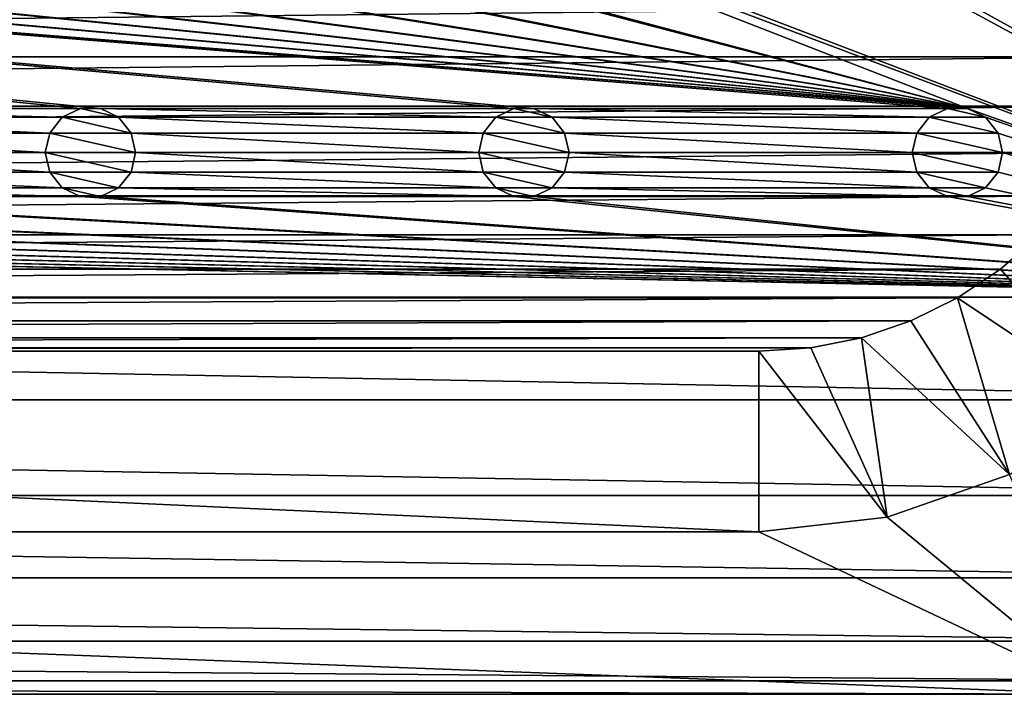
# Model space of a CAD drawing. Header units: metres. Extents: x -150 to 307, y -550 to 84.
# Tile 10 of 256: x 68 to 123, y -550 to -513. Entities that reach past the tile are written whole.
import ezdxf

# ---------------------------------------------------------------- set-up
doc = ezdxf.new("R2010")
doc.units = ezdxf.units.M
doc.layers.add('solid_26006363', color=7, linetype='CONTINUOUS')

msp = doc.modelspace()

# ---------------------------------------------------------------- linework, layer by layer
at = {"layer": 'solid_26006363'}
for points in [[(122.5, -280, 1201.174683), (150, -272, 1201.174683), (150, -528, 1201.174683)], [(122.252586, -281.083038, 1201.174683), (122.5, -280, 1201.174683), (150, -528, 1201.174683)], [(121.557716, -281.954315, 1201.174683), (122.252586, -281.083038, 1201.174683), (150, -528, 1201.174683)], [(120.554741, -282.437469, 1201.174683), (121.557716, -281.954315, 1201.174683), (150, -528, 1201.174683)], [(122.5, -304, 1201.174683), (120.554741, -282.437469, 1201.174683), (150, -528, 1201.174683)], [(122.252586, -305.083038, 1201.174683), (122.5, -304, 1201.174683), (150, -528, 1201.174683)], [(121.557716, -305.954315, 1201.174683), (122.252586, -305.083038, 1201.174683), (150, -528, 1201.174683)], [(120.554741, -306.437469, 1201.174683), (121.557716, -305.954315, 1201.174683), (150, -528, 1201.174683)], [(122.5, -328, 1201.174683), (120.554741, -306.437469, 1201.174683), (150, -528, 1201.174683)], [(122.252586, -329.083038, 1201.174683), (122.5, -328, 1201.174683), (150, -528, 1201.174683)], [(121.557716, -329.954315, 1201.174683), (122.252586, -329.083038, 1201.174683), (150, -528, 1201.174683)], [(120.554741, -330.437469, 1201.174683), (121.557716, -329.954315, 1201.174683), (150, -528, 1201.174683)], [(119.445259, -330.437469, 1201.174683), (120.554741, -330.437469, 1201.174683), (150, -528, 1201.174683)], [(122.5, -352, 1201.174683), (119.445259, -330.437469, 1201.174683), (150, -528, 1201.174683)], [(122.252586, -353.083038, 1201.174683), (122.5, -352, 1201.174683), (150, -528, 1201.174683)], [(121.557716, -353.954315, 1201.174683), (122.252586, -353.083038, 1201.174683), (150, -528, 1201.174683)], [(120.554741, -354.437469, 1201.174683), (121.557716, -353.954315, 1201.174683), (150, -528, 1201.174683)], [(119.445259, -354.437469, 1201.174683), (120.554741, -354.437469, 1201.174683), (150, -528, 1201.174683)], [(122.5, -376, 1201.174683), (119.445259, -354.437469, 1201.174683), (150, -528, 1201.174683)], [(122.252586, -377.083038, 1201.174683), (122.5, -376, 1201.174683), (150, -528, 1201.174683)], [(121.557716, -377.954315, 1201.174683), (122.252586, -377.083038, 1201.174683), (150, -528, 1201.174683)], [(120.554741, -378.437469, 1201.174683), (121.557716, -377.954315, 1201.174683), (150, -528, 1201.174683)], [(119.445259, -378.437469, 1201.174683), (120.554741, -378.437469, 1201.174683), (150, -528, 1201.174683)], [(122.5, -400, 1201.174683), (119.445259, -378.437469, 1201.174683), (150, -528, 1201.174683)], [(122.252586, -401.083038, 1201.174683), (122.5, -400, 1201.174683), (150, -528, 1201.174683)], [(121.557716, -401.954315, 1201.174683), (122.252586, -401.083038, 1201.174683), (150, -528, 1201.174683)], [(120.554741, -402.437469, 1201.174683), (121.557716, -401.954315, 1201.174683), (150, -528, 1201.174683)], [(119.445259, -402.437469, 1201.174683), (150, -528, 1201.174683), (122.252586, -422.916962, 1201.174683)], [(119.445259, -402.437469, 1201.174683), (120.554741, -402.437469, 1201.174683), (150, -528, 1201.174683)], [(122.252586, -422.916962, 1201.174683), (150, -528, 1201.174683), (122.5, -424, 1201.174683)], [(122.252586, -425.083038, 1201.174683), (122.5, -424, 1201.174683), (150, -528, 1201.174683)], [(121.557716, -425.954315, 1201.174683), (122.252586, -425.083038, 1201.174683), (150, -528, 1201.174683)], [(120.554741, -426.437469, 1201.174683), (121.557716, -425.954315, 1201.174683), (150, -528, 1201.174683)], [(119.445259, -426.437469, 1201.174683), (150, -528, 1201.174683), (122.252586, -446.916962, 1201.174683)], [(119.445259, -426.437469, 1201.174683), (120.554741, -426.437469, 1201.174683), (150, -528, 1201.174683)], [(122.252586, -446.916962, 1201.174683), (150, -528, 1201.174683), (122.5, -448, 1201.174683)], [(122.252586, -449.083038, 1201.174683), (122.5, -448, 1201.174683), (150, -528, 1201.174683)], [(121.557716, -449.954315, 1201.174683), (122.252586, -449.083038, 1201.174683), (150, -528, 1201.174683)], [(120.554741, -450.437469, 1201.174683), (121.557716, -449.954315, 1201.174683), (150, -528, 1201.174683)], [(119.445259, -450.437469, 1201.174683), (150, -528, 1201.174683), (122.252586, -470.916962, 1201.174683)], [(119.445259, -450.437469, 1201.174683), (120.554741, -450.437469, 1201.174683), (150, -528, 1201.174683)], [(122.252586, -470.916962, 1201.174683), (150, -528, 1201.174683), (122.5, -472, 1201.174683)], [(122.252586, -473.083038, 1201.174683), (122.5, -472, 1201.174683), (150, -528, 1201.174683)], [(121.557716, -473.954315, 1201.174683), (122.252586, -473.083038, 1201.174683), (150, -528, 1201.174683)], [(120.554741, -474.437469, 1201.174683), (121.557716, -473.954315, 1201.174683), (150, -528, 1201.174683)], [(119.445259, -474.437469, 1201.174683), (150, -528, 1201.174683), (121.557716, -494.045685, 1201.174683)], [(119.445259, -474.437469, 1201.174683), (120.554741, -474.437469, 1201.174683), (150, -528, 1201.174683)], [(122.252586, -494.916962, 1201.174683), (121.557716, -494.045685, 1201.174683), (150, -528, 1201.174683)], [(122.252586, -494.916962, 1201.174683), (150, -528, 1201.174683), (122.5, -496, 1201.174683)], [(122.252586, -497.083038, 1201.174683), (122.5, -496, 1201.174683), (150, -528, 1201.174683)], [(121.557716, -497.954315, 1201.174683), (122.252586, -497.083038, 1201.174683), (150, -528, 1201.174683)], [(120.554741, -498.437469, 1201.174683), (121.557716, -497.954315, 1201.174683), (150, -528, 1201.174683)], [(-120.554741, -498.437469, 1201.174683), (71.445259, -517.562561, 1201.174683), (48.554741, -517.562561, 1201.174683)], [(-120.554741, -498.437469, 1201.174683), (72.554741, -517.562561, 1201.174683), (71.445259, -517.562561, 1201.174683)], [(-120.554741, -498.437469, 1201.174683), (95.445259, -517.562561, 1201.174683), (72.554741, -517.562561, 1201.174683)], [(-120.554741, -498.437469, 1201.174683), (96.554741, -517.562561, 1201.174683), (95.445259, -517.562561, 1201.174683)], [(-120.554741, -498.437469, 1201.174683), (119.445259, -517.562561, 1201.174683), (96.554741, -517.562561, 1201.174683)], [(-120.554741, -498.437469, 1201.174683), (120.554741, -517.562561, 1201.174683), (119.445259, -517.562561, 1201.174683)], [(-120.554741, -498.437469, 1201.174683), (-119.445259, -498.437469, 1201.174683), (120.554741, -517.562561, 1201.174683)], [(-119.445259, -498.437469, 1201.174683), (-96.554741, -498.437469, 1201.174683), (120.554741, -517.562561, 1201.174683)], [(-96.554741, -498.437469, 1201.174683), (-95.445259, -498.437469, 1201.174683), (120.554741, -517.562561, 1201.174683)], [(-95.445259, -498.437469, 1201.174683), (-72.554741, -498.437469, 1201.174683), (120.554741, -517.562561, 1201.174683)], [(-72.554741, -498.437469, 1201.174683), (-71.445259, -498.437469, 1201.174683), (120.554741, -517.562561, 1201.174683)], [(-71.445259, -498.437469, 1201.174683), (-48.554741, -498.437469, 1201.174683), (120.554741, -517.562561, 1201.174683)], [(-48.554741, -498.437469, 1201.174683), (-47.445259, -498.437469, 1201.174683), (120.554741, -517.562561, 1201.174683)], [(-47.445259, -498.437469, 1201.174683), (-24.554741, -498.437469, 1201.174683), (120.554741, -517.562561, 1201.174683)], [(-24.554741, -498.437469, 1201.174683), (-23.445259, -498.437469, 1201.174683), (120.554741, -517.562561, 1201.174683)], [(-23.445259, -498.437469, 1201.174683), (-0.554741, -498.437469, 1201.174683), (120.554741, -517.562561, 1201.174683)], [(-0.554741, -498.437469, 1201.174683), (0.554741, -498.437469, 1201.174683), (120.554741, -517.562561, 1201.174683)], [(23.445259, -498.437469, 1201.174683), (120.554741, -517.562561, 1201.174683), (0.554741, -498.437469, 1201.174683)], [(23.445259, -498.437469, 1201.174683), (24.554741, -498.437469, 1201.174683), (120.554741, -517.562561, 1201.174683)], [(47.445259, -498.437469, 1201.174683), (120.554741, -517.562561, 1201.174683), (24.554741, -498.437469, 1201.174683)], [(47.445259, -498.437469, 1201.174683), (48.554741, -498.437469, 1201.174683), (120.554741, -517.562561, 1201.174683)], [(71.445259, -498.437469, 1201.174683), (120.554741, -517.562561, 1201.174683), (48.554741, -498.437469, 1201.174683)], [(71.445259, -498.437469, 1201.174683), (150, -528, 1201.174683), (120.554741, -517.562561, 1201.174683)], [(71.445259, -498.437469, 1201.174683), (72.554741, -498.437469, 1201.174683), (150, -528, 1201.174683)], [(95.445259, -498.437469, 1201.174683), (150, -528, 1201.174683), (72.554741, -498.437469, 1201.174683)], [(95.445259, -498.437469, 1201.174683), (96.554741, -498.437469, 1201.174683), (150, -528, 1201.174683)], [(119.445259, -498.437469, 1201.174683), (150, -528, 1201.174683), (96.554741, -498.437469, 1201.174683)], [(119.445259, -498.437469, 1201.174683), (120.554741, -498.437469, 1201.174683), (150, -528, 1201.174683)], [(-130.808945, -511.885529, 1206.174683), (-130.250977, -514.690186, 1206.174683), (130.808945, -511.885529, 1206.174683)], [(-130.250977, -514.690186, 1206.174683), (130.250977, -514.690186, 1206.174683), (130.808945, -511.885529, 1206.174683)], [(-130.250977, -514.690186, 1206.174683), (-129.323181, -517.422363, 1206.174683), (130.250977, -514.690186, 1206.174683)], [(-129.323181, -517.422363, 1206.174683), (129.323181, -517.422363, 1206.174683), (130.250977, -514.690186, 1206.174683)], [(-129.323181, -517.422363, 1206.174683), (-128.053207, -519.996826, 1206.174683), (129.323181, -517.422363, 1206.174683)], [(-128.053207, -519.996826, 1206.174683), (128.053207, -519.996826, 1206.174683), (129.323181, -517.422363, 1206.174683)], [(70.442284, -518.045654, 1201.174683), (49.55772, -518.045654, 1201.174683), (48.554741, -517.562561, 1201.174683)], [(71.445259, -517.562561, 1201.174683), (70.442284, -518.045654, 1201.174683), (48.554741, -517.562561, 1201.174683)], [(70.440102, -518.047546, 1198.674683), (70.442284, -518.045654, 1201.174683), (71.445259, -517.562561, 1201.174683)], [(70.440102, -518.047546, 1198.674683), (71.445259, -517.562561, 1201.174683), (71.443115, -517.564148, 1198.674683)], [(70.440102, -518.047546, 1198.674683), (71.443115, -517.564148, 1198.674683), (73.559898, -518.047546, 1198.674683)], [(71.443115, -517.564148, 1198.674683), (71.445259, -517.562561, 1201.174683), (72.554741, -517.562561, 1201.174683)], [(71.443115, -517.564148, 1198.674683), (72.554741, -517.562561, 1201.174683), (72.556885, -517.564148, 1198.674683)], [(71.443115, -517.564148, 1198.674683), (72.556885, -517.564148, 1198.674683), (73.559898, -518.047546, 1198.674683)], [(94.442284, -518.045654, 1201.174683), (73.557716, -518.045654, 1201.174683), (72.554741, -517.562561, 1201.174683)], [(72.556885, -517.564148, 1198.674683), (72.554741, -517.562561, 1201.174683), (73.557716, -518.045654, 1201.174683)], [(95.445259, -517.562561, 1201.174683), (94.442284, -518.045654, 1201.174683), (72.554741, -517.562561, 1201.174683)], [(72.556885, -517.564148, 1198.674683), (73.557716, -518.045654, 1201.174683), (73.559898, -518.047546, 1198.674683)], [(94.440102, -518.047546, 1198.674683), (94.442284, -518.045654, 1201.174683), (95.445259, -517.562561, 1201.174683)], [(94.440102, -518.047546, 1198.674683), (95.445259, -517.562561, 1201.174683), (95.443115, -517.564148, 1198.674683)], [(94.440102, -518.047546, 1198.674683), (95.443115, -517.564148, 1198.674683), (97.559898, -518.047546, 1198.674683)], [(95.443115, -517.564148, 1198.674683), (95.445259, -517.562561, 1201.174683), (96.554741, -517.562561, 1201.174683)], [(95.443115, -517.564148, 1198.674683), (96.554741, -517.562561, 1201.174683), (96.556885, -517.564148, 1198.674683)], [(95.443115, -517.564148, 1198.674683), (96.556885, -517.564148, 1198.674683), (97.559898, -518.047546, 1198.674683)], [(118.442284, -518.045654, 1201.174683), (97.557716, -518.045654, 1201.174683), (96.554741, -517.562561, 1201.174683)], [(96.556885, -517.564148, 1198.674683), (96.554741, -517.562561, 1201.174683), (97.557716, -518.045654, 1201.174683)], [(119.445259, -517.562561, 1201.174683), (118.442284, -518.045654, 1201.174683), (96.554741, -517.562561, 1201.174683)], [(96.556885, -517.564148, 1198.674683), (97.557716, -518.045654, 1201.174683), (97.559898, -518.047546, 1198.674683)], [(118.440102, -518.047546, 1198.674683), (118.442284, -518.045654, 1201.174683), (119.445259, -517.562561, 1201.174683)], [(118.440102, -518.047546, 1198.674683), (119.445259, -517.562561, 1201.174683), (119.443115, -517.564148, 1198.674683)], [(118.440102, -518.047546, 1198.674683), (119.443115, -517.564148, 1198.674683), (121.559898, -518.047546, 1198.674683)], [(119.443115, -517.564148, 1198.674683), (119.445259, -517.562561, 1201.174683), (120.554741, -517.562561, 1201.174683)], [(119.443115, -517.564148, 1198.674683), (120.554741, -517.562561, 1201.174683), (120.556885, -517.564148, 1198.674683)], [(119.443115, -517.564148, 1198.674683), (120.556885, -517.564148, 1198.674683), (121.559898, -518.047546, 1198.674683)], [(121.557716, -518.045654, 1201.174683), (120.554741, -517.562561, 1201.174683), (150, -528, 1201.174683)], [(120.556885, -517.564148, 1198.674683), (120.554741, -517.562561, 1201.174683), (121.557716, -518.045654, 1201.174683)], [(120.556885, -517.564148, 1198.674683), (121.557716, -518.045654, 1201.174683), (121.559898, -518.047546, 1198.674683)], [(69.747414, -518.916931, 1201.174683), (50.252583, -518.916931, 1201.174683), (49.55772, -518.045654, 1201.174683)], [(70.442284, -518.045654, 1201.174683), (69.747414, -518.916931, 1201.174683), (49.55772, -518.045654, 1201.174683)], [(69.74691, -518.917419, 1198.674683), (69.747414, -518.916931, 1201.174683), (70.442284, -518.045654, 1201.174683)], [(69.74691, -518.917419, 1198.674683), (70.442284, -518.045654, 1201.174683), (70.440102, -518.047546, 1198.674683)], [(69.74691, -518.917419, 1198.674683), (70.440102, -518.047546, 1198.674683), (74.25309, -518.917419, 1198.674683)], [(70.440102, -518.047546, 1198.674683), (73.559898, -518.047546, 1198.674683), (74.25309, -518.917419, 1198.674683)], [(93.747414, -518.916931, 1201.174683), (74.252586, -518.916931, 1201.174683), (73.557716, -518.045654, 1201.174683)], [(73.559898, -518.047546, 1198.674683), (73.557716, -518.045654, 1201.174683), (74.252586, -518.916931, 1201.174683)], [(94.442284, -518.045654, 1201.174683), (93.747414, -518.916931, 1201.174683), (73.557716, -518.045654, 1201.174683)], [(73.559898, -518.047546, 1198.674683), (74.252586, -518.916931, 1201.174683), (74.25309, -518.917419, 1198.674683)], [(93.74691, -518.917419, 1198.674683), (93.747414, -518.916931, 1201.174683), (94.442284, -518.045654, 1201.174683)], [(93.74691, -518.917419, 1198.674683), (94.442284, -518.045654, 1201.174683), (94.440102, -518.047546, 1198.674683)], [(93.74691, -518.917419, 1198.674683), (94.440102, -518.047546, 1198.674683), (98.25309, -518.917419, 1198.674683)], [(94.440102, -518.047546, 1198.674683), (97.559898, -518.047546, 1198.674683), (98.25309, -518.917419, 1198.674683)], [(117.747414, -518.916931, 1201.174683), (98.252586, -518.916931, 1201.174683), (97.557716, -518.045654, 1201.174683)], [(97.559898, -518.047546, 1198.674683), (97.557716, -518.045654, 1201.174683), (98.252586, -518.916931, 1201.174683)], [(118.442284, -518.045654, 1201.174683), (117.747414, -518.916931, 1201.174683), (97.557716, -518.045654, 1201.174683)], [(97.559898, -518.047546, 1198.674683), (98.252586, -518.916931, 1201.174683), (98.25309, -518.917419, 1198.674683)], [(117.74691, -518.917419, 1198.674683), (117.747414, -518.916931, 1201.174683), (118.442284, -518.045654, 1201.174683)], [(117.74691, -518.917419, 1198.674683), (118.442284, -518.045654, 1201.174683), (118.440102, -518.047546, 1198.674683)], [(117.74691, -518.917419, 1198.674683), (118.440102, -518.047546, 1198.674683), (122.25309, -518.917419, 1198.674683)], [(118.440102, -518.047546, 1198.674683), (121.559898, -518.047546, 1198.674683), (122.25309, -518.917419, 1198.674683)], [(122.252586, -518.916931, 1201.174683), (121.557716, -518.045654, 1201.174683), (150, -528, 1201.174683)], [(121.559898, -518.047546, 1198.674683), (121.557716, -518.045654, 1201.174683), (122.252586, -518.916931, 1201.174683)], [(121.559898, -518.047546, 1198.674683), (122.252586, -518.916931, 1201.174683), (122.25309, -518.917419, 1198.674683)], [(69.5, -520, 1201.174683), (50.5, -520, 1201.174683), (50.252583, -518.916931, 1201.174683)], [(69.747414, -518.916931, 1201.174683), (69.5, -520, 1201.174683), (50.252583, -518.916931, 1201.174683)], [(69.5, -520, 1198.674683), (69.5, -520, 1201.174683), (69.747414, -518.916931, 1201.174683)], [(69.5, -520, 1198.674683), (69.747414, -518.916931, 1201.174683), (69.74691, -518.917419, 1198.674683)], [(69.5, -520, 1198.674683), (69.74691, -518.917419, 1198.674683), (74.5, -520, 1198.674683)], [(69.74691, -518.917419, 1198.674683), (74.25309, -518.917419, 1198.674683), (74.5, -520, 1198.674683)], [(93.5, -520, 1201.174683), (74.5, -520, 1201.174683), (74.252586, -518.916931, 1201.174683)], [(74.25309, -518.917419, 1198.674683), (74.252586, -518.916931, 1201.174683), (74.5, -520, 1201.174683)], [(93.747414, -518.916931, 1201.174683), (93.5, -520, 1201.174683), (74.252586, -518.916931, 1201.174683)], [(74.25309, -518.917419, 1198.674683), (74.5, -520, 1201.174683), (74.5, -520, 1198.674683)], [(93.5, -520, 1198.674683), (93.5, -520, 1201.174683), (93.747414, -518.916931, 1201.174683)], [(93.5, -520, 1198.674683), (93.747414, -518.916931, 1201.174683), (93.74691, -518.917419, 1198.674683)], [(93.5, -520, 1198.674683), (93.74691, -518.917419, 1198.674683), (98.5, -520, 1198.674683)], [(93.74691, -518.917419, 1198.674683), (98.25309, -518.917419, 1198.674683), (98.5, -520, 1198.674683)], [(117.5, -520, 1201.174683), (98.5, -520, 1201.174683), (98.252586, -518.916931, 1201.174683)], [(98.25309, -518.917419, 1198.674683), (98.252586, -518.916931, 1201.174683), (98.5, -520, 1201.174683)], [(117.747414, -518.916931, 1201.174683), (117.5, -520, 1201.174683), (98.252586, -518.916931, 1201.174683)], [(98.25309, -518.917419, 1198.674683), (98.5, -520, 1201.174683), (98.5, -520, 1198.674683)], [(117.5, -520, 1198.674683), (117.5, -520, 1201.174683), (117.747414, -518.916931, 1201.174683)], [(117.5, -520, 1198.674683), (117.747414, -518.916931, 1201.174683), (117.74691, -518.917419, 1198.674683)], [(117.5, -520, 1198.674683), (117.74691, -518.917419, 1198.674683), (122.5, -520, 1198.674683)], [(117.74691, -518.917419, 1198.674683), (122.25309, -518.917419, 1198.674683), (122.5, -520, 1198.674683)], [(122.252586, -518.916931, 1201.174683), (150, -528, 1201.174683), (122.5, -520, 1201.174683)], [(122.25309, -518.917419, 1198.674683), (122.252586, -518.916931, 1201.174683), (122.5, -520, 1201.174683)], [(122.25309, -518.917419, 1198.674683), (122.5, -520, 1201.174683), (122.5, -520, 1198.674683)], [(-128.053207, -519.996826, 1206.174683), (-126.452072, -522.394775, 1206.174683), (128.053207, -519.996826, 1206.174683)], [(-126.452072, -522.394775, 1206.174683), (126.452072, -522.394775, 1206.174683), (128.053207, -519.996826, 1206.174683)], [(69.747414, -521.083069, 1201.174683), (50.252583, -521.083069, 1201.174683), (50.5, -520, 1201.174683)], [(69.5, -520, 1201.174683), (69.747414, -521.083069, 1201.174683), (50.5, -520, 1201.174683)], [(69.74691, -521.082581, 1198.674683), (69.747414, -521.083069, 1201.174683), (69.5, -520, 1201.174683)], [(69.74691, -521.082581, 1198.674683), (69.5, -520, 1201.174683), (69.5, -520, 1198.674683)], [(74.25309, -521.082581, 1198.674683), (69.5, -520, 1198.674683), (74.5, -520, 1198.674683)], [(74.25309, -521.082581, 1198.674683), (69.74691, -521.082581, 1198.674683), (69.5, -520, 1198.674683)], [(93.747414, -521.083069, 1201.174683), (74.252586, -521.083069, 1201.174683), (74.5, -520, 1201.174683)], [(74.5, -520, 1198.674683), (74.5, -520, 1201.174683), (74.252586, -521.083069, 1201.174683)], [(74.25309, -521.082581, 1198.674683), (74.5, -520, 1198.674683), (74.252586, -521.083069, 1201.174683)], [(93.5, -520, 1201.174683), (93.747414, -521.083069, 1201.174683), (74.5, -520, 1201.174683)], [(93.74691, -521.082581, 1198.674683), (93.747414, -521.083069, 1201.174683), (93.5, -520, 1201.174683)], [(93.74691, -521.082581, 1198.674683), (93.5, -520, 1201.174683), (93.5, -520, 1198.674683)], [(98.25309, -521.082581, 1198.674683), (93.5, -520, 1198.674683), (98.5, -520, 1198.674683)], [(98.25309, -521.082581, 1198.674683), (93.74691, -521.082581, 1198.674683), (93.5, -520, 1198.674683)], [(117.747414, -521.083069, 1201.174683), (98.252586, -521.083069, 1201.174683), (98.5, -520, 1201.174683)], [(98.5, -520, 1198.674683), (98.5, -520, 1201.174683), (98.252586, -521.083069, 1201.174683)], [(98.25309, -521.082581, 1198.674683), (98.5, -520, 1198.674683), (98.252586, -521.083069, 1201.174683)], [(117.5, -520, 1201.174683), (117.747414, -521.083069, 1201.174683), (98.5, -520, 1201.174683)], [(117.74691, -521.082581, 1198.674683), (117.747414, -521.083069, 1201.174683), (117.5, -520, 1201.174683)], [(117.74691, -521.082581, 1198.674683), (117.5, -520, 1201.174683), (117.5, -520, 1198.674683)], [(122.25309, -521.082581, 1198.674683), (117.5, -520, 1198.674683), (122.5, -520, 1198.674683)], [(122.25309, -521.082581, 1198.674683), (117.74691, -521.082581, 1198.674683), (117.5, -520, 1198.674683)], [(122.252586, -521.083069, 1201.174683), (122.5, -520, 1201.174683), (150, -528, 1201.174683)], [(122.5, -520, 1198.674683), (122.5, -520, 1201.174683), (122.252586, -521.083069, 1201.174683)], [(122.25309, -521.082581, 1198.674683), (122.5, -520, 1198.674683), (122.252586, -521.083069, 1201.174683)], [(70.442284, -521.954346, 1201.174683), (49.55772, -521.954346, 1201.174683), (50.252583, -521.083069, 1201.174683)], [(69.747414, -521.083069, 1201.174683), (70.442284, -521.954346, 1201.174683), (50.252583, -521.083069, 1201.174683)], [(70.440102, -521.952454, 1198.674683), (69.747414, -521.083069, 1201.174683), (69.74691, -521.082581, 1198.674683)], [(73.559898, -521.952454, 1198.674683), (70.440102, -521.952454, 1198.674683), (69.74691, -521.082581, 1198.674683)], [(74.25309, -521.082581, 1198.674683), (73.559898, -521.952454, 1198.674683), (69.74691, -521.082581, 1198.674683)], [(70.440102, -521.952454, 1198.674683), (70.442284, -521.954346, 1201.174683), (69.747414, -521.083069, 1201.174683)], [(74.25309, -521.082581, 1198.674683), (74.252586, -521.083069, 1201.174683), (73.557716, -521.954346, 1201.174683)], [(74.25309, -521.082581, 1198.674683), (73.557716, -521.954346, 1201.174683), (73.559898, -521.952454, 1198.674683)], [(94.442284, -521.954346, 1201.174683), (73.557716, -521.954346, 1201.174683), (74.252586, -521.083069, 1201.174683)], [(93.747414, -521.083069, 1201.174683), (94.442284, -521.954346, 1201.174683), (74.252586, -521.083069, 1201.174683)], [(94.440102, -521.952454, 1198.674683), (93.747414, -521.083069, 1201.174683), (93.74691, -521.082581, 1198.674683)], [(97.559898, -521.952454, 1198.674683), (94.440102, -521.952454, 1198.674683), (93.74691, -521.082581, 1198.674683)], [(98.25309, -521.082581, 1198.674683), (97.559898, -521.952454, 1198.674683), (93.74691, -521.082581, 1198.674683)], [(94.440102, -521.952454, 1198.674683), (94.442284, -521.954346, 1201.174683), (93.747414, -521.083069, 1201.174683)], [(98.25309, -521.082581, 1198.674683), (98.252586, -521.083069, 1201.174683), (97.557716, -521.954346, 1201.174683)], [(98.25309, -521.082581, 1198.674683), (97.557716, -521.954346, 1201.174683), (97.559898, -521.952454, 1198.674683)], [(118.442284, -521.954346, 1201.174683), (97.557716, -521.954346, 1201.174683), (98.252586, -521.083069, 1201.174683)], [(117.747414, -521.083069, 1201.174683), (118.442284, -521.954346, 1201.174683), (98.252586, -521.083069, 1201.174683)], [(118.440102, -521.952454, 1198.674683), (117.747414, -521.083069, 1201.174683), (117.74691, -521.082581, 1198.674683)], [(121.559898, -521.952454, 1198.674683), (118.440102, -521.952454, 1198.674683), (117.74691, -521.082581, 1198.674683)], [(122.25309, -521.082581, 1198.674683), (121.559898, -521.952454, 1198.674683), (117.74691, -521.082581, 1198.674683)], [(118.440102, -521.952454, 1198.674683), (118.442284, -521.954346, 1201.174683), (117.747414, -521.083069, 1201.174683)], [(122.25309, -521.082581, 1198.674683), (122.252586, -521.083069, 1201.174683), (121.557716, -521.954346, 1201.174683)], [(122.25309, -521.082581, 1198.674683), (121.557716, -521.954346, 1201.174683), (121.559898, -521.952454, 1198.674683)], [(121.557716, -521.954346, 1201.174683), (122.252586, -521.083069, 1201.174683), (150, -528, 1201.174683)], [(71.445259, -522.437439, 1201.174683), (48.554741, -522.437439, 1201.174683), (49.55772, -521.954346, 1201.174683)], [(70.442284, -521.954346, 1201.174683), (71.445259, -522.437439, 1201.174683), (49.55772, -521.954346, 1201.174683)], [(71.443115, -522.435852, 1198.674683), (70.442284, -521.954346, 1201.174683), (70.440102, -521.952454, 1198.674683)], [(72.556885, -522.435852, 1198.674683), (71.443115, -522.435852, 1198.674683), (70.440102, -521.952454, 1198.674683)], [(73.559898, -521.952454, 1198.674683), (72.556885, -522.435852, 1198.674683), (70.440102, -521.952454, 1198.674683)], [(71.443115, -522.435852, 1198.674683), (71.445259, -522.437439, 1201.174683), (70.442284, -521.954346, 1201.174683)], [(73.559898, -521.952454, 1198.674683), (73.557716, -521.954346, 1201.174683), (72.554741, -522.437439, 1201.174683)], [(73.559898, -521.952454, 1198.674683), (72.554741, -522.437439, 1201.174683), (72.556885, -522.435852, 1198.674683)], [(95.445259, -522.437439, 1201.174683), (72.554741, -522.437439, 1201.174683), (73.557716, -521.954346, 1201.174683)], [(94.442284, -521.954346, 1201.174683), (95.445259, -522.437439, 1201.174683), (73.557716, -521.954346, 1201.174683)], [(95.443115, -522.435852, 1198.674683), (94.442284, -521.954346, 1201.174683), (94.440102, -521.952454, 1198.674683)], [(96.556885, -522.435852, 1198.674683), (95.443115, -522.435852, 1198.674683), (94.440102, -521.952454, 1198.674683)], [(97.559898, -521.952454, 1198.674683), (96.556885, -522.435852, 1198.674683), (94.440102, -521.952454, 1198.674683)], [(95.443115, -522.435852, 1198.674683), (95.445259, -522.437439, 1201.174683), (94.442284, -521.954346, 1201.174683)], [(97.559898, -521.952454, 1198.674683), (97.557716, -521.954346, 1201.174683), (96.554741, -522.437439, 1201.174683)], [(97.559898, -521.952454, 1198.674683), (96.554741, -522.437439, 1201.174683), (96.556885, -522.435852, 1198.674683)], [(119.445259, -522.437439, 1201.174683), (96.554741, -522.437439, 1201.174683), (97.557716, -521.954346, 1201.174683)], [(118.442284, -521.954346, 1201.174683), (119.445259, -522.437439, 1201.174683), (97.557716, -521.954346, 1201.174683)], [(119.443115, -522.435852, 1198.674683), (118.442284, -521.954346, 1201.174683), (118.440102, -521.952454, 1198.674683)], [(120.556885, -522.435852, 1198.674683), (119.443115, -522.435852, 1198.674683), (118.440102, -521.952454, 1198.674683)], [(121.559898, -521.952454, 1198.674683), (120.556885, -522.435852, 1198.674683), (118.440102, -521.952454, 1198.674683)], [(119.443115, -522.435852, 1198.674683), (119.445259, -522.437439, 1201.174683), (118.442284, -521.954346, 1201.174683)], [(121.559898, -521.952454, 1198.674683), (121.557716, -521.954346, 1201.174683), (120.554741, -522.437439, 1201.174683)], [(121.559898, -521.952454, 1198.674683), (120.554741, -522.437439, 1201.174683), (120.556885, -522.435852, 1198.674683)], [(120.554741, -522.437439, 1201.174683), (121.557716, -521.954346, 1201.174683), (150, -528, 1201.174683)], [(-120.554741, -522.437439, 1201.174683), (150, -528, 1201.174683), (-150, -528, 1201.174683)], [(-126.452072, -522.394775, 1206.174683), (-124.555428, -524.55542, 1206.174683), (126.452072, -522.394775, 1206.174683)], [(-124.555428, -524.55542, 1206.174683), (124.555428, -524.55542, 1206.174683), (126.452072, -522.394775, 1206.174683)], [(-120.554741, -522.437439, 1201.174683), (-119.445259, -522.437439, 1201.174683), (150, -528, 1201.174683)], [(-119.445259, -522.437439, 1201.174683), (-96.554741, -522.437439, 1201.174683), (150, -528, 1201.174683)], [(-96.554741, -522.437439, 1201.174683), (-95.445259, -522.437439, 1201.174683), (150, -528, 1201.174683)], [(-95.445259, -522.437439, 1201.174683), (-72.554741, -522.437439, 1201.174683), (150, -528, 1201.174683)], [(-72.554741, -522.437439, 1201.174683), (-71.445259, -522.437439, 1201.174683), (150, -528, 1201.174683)], [(-71.445259, -522.437439, 1201.174683), (-48.554741, -522.437439, 1201.174683), (150, -528, 1201.174683)], [(-48.554741, -522.437439, 1201.174683), (-47.445259, -522.437439, 1201.174683), (150, -528, 1201.174683)], [(-47.445259, -522.437439, 1201.174683), (-24.554741, -522.437439, 1201.174683), (150, -528, 1201.174683)], [(-24.554741, -522.437439, 1201.174683), (-23.445259, -522.437439, 1201.174683), (150, -528, 1201.174683)], [(-23.445259, -522.437439, 1201.174683), (-0.554741, -522.437439, 1201.174683), (150, -528, 1201.174683)], [(-0.554741, -522.437439, 1201.174683), (0.554741, -522.437439, 1201.174683), (150, -528, 1201.174683)], [(23.445259, -522.437439, 1201.174683), (150, -528, 1201.174683), (0.554741, -522.437439, 1201.174683)], [(23.445259, -522.437439, 1201.174683), (24.554741, -522.437439, 1201.174683), (150, -528, 1201.174683)], [(47.445259, -522.437439, 1201.174683), (150, -528, 1201.174683), (24.554741, -522.437439, 1201.174683)], [(47.445259, -522.437439, 1201.174683), (48.554741, -522.437439, 1201.174683), (150, -528, 1201.174683)], [(71.445259, -522.437439, 1201.174683), (150, -528, 1201.174683), (48.554741, -522.437439, 1201.174683)], [(72.556885, -522.435852, 1198.674683), (71.445259, -522.437439, 1201.174683), (71.443115, -522.435852, 1198.674683)], [(72.556885, -522.435852, 1198.674683), (72.554741, -522.437439, 1201.174683), (71.445259, -522.437439, 1201.174683)], [(71.445259, -522.437439, 1201.174683), (72.554741, -522.437439, 1201.174683), (150, -528, 1201.174683)], [(95.445259, -522.437439, 1201.174683), (150, -528, 1201.174683), (72.554741, -522.437439, 1201.174683)], [(96.556885, -522.435852, 1198.674683), (95.445259, -522.437439, 1201.174683), (95.443115, -522.435852, 1198.674683)], [(96.556885, -522.435852, 1198.674683), (96.554741, -522.437439, 1201.174683), (95.445259, -522.437439, 1201.174683)], [(95.445259, -522.437439, 1201.174683), (96.554741, -522.437439, 1201.174683), (150, -528, 1201.174683)], [(119.445259, -522.437439, 1201.174683), (150, -528, 1201.174683), (96.554741, -522.437439, 1201.174683)], [(120.556885, -522.435852, 1198.674683), (119.445259, -522.437439, 1201.174683), (119.443115, -522.435852, 1198.674683)], [(120.556885, -522.435852, 1198.674683), (120.554741, -522.437439, 1201.174683), (119.445259, -522.437439, 1201.174683)], [(119.445259, -522.437439, 1201.174683), (120.554741, -522.437439, 1201.174683), (150, -528, 1201.174683)], [(-124.555428, -524.55542, 1206.174683), (-122.394768, -526.452087, 1206.174683), (124.555428, -524.55542, 1206.174683)], [(-122.394768, -526.452087, 1206.174683), (122.394768, -526.452087, 1206.174683), (124.555428, -524.55542, 1206.174683)], [(128.951675, -534.018616, 1203.174683), (124.555428, -524.55542, 1206.174683), (122.394768, -526.452087, 1206.174683)], [(-122.394768, -526.452087, 1206.174683), (-119.996819, -528.053223, 1206.174683), (122.394768, -526.452087, 1206.174683)], [(-119.996819, -528.053223, 1206.174683), (119.996819, -528.053223, 1206.174683), (122.394768, -526.452087, 1206.174683)], [(128.951675, -534.018616, 1203.174683), (122.394768, -526.452087, 1206.174683), (119.996819, -528.053223, 1206.174683)], [(-150, -528, 1201.174683), (150, -528, 1201.174683), (149.250977, -533.690186, 1201.174683)], [(-149.250977, -533.690186, 1201.174683), (-150, -528, 1201.174683), (149.250977, -533.690186, 1201.174683)], [(-119.996819, -528.053223, 1206.174683), (-117.422356, -529.323181, 1206.174683), (119.996819, -528.053223, 1206.174683)], [(-117.422356, -529.323181, 1206.174683), (117.422356, -529.323181, 1206.174683), (119.996819, -528.053223, 1206.174683)], [(122.884277, -537.830994, 1203.174683), (119.996819, -528.053223, 1206.174683), (117.422356, -529.323181, 1206.174683)], [(128.951675, -534.018616, 1203.174683), (119.996819, -528.053223, 1206.174683), (122.884277, -537.830994, 1203.174683)], [(-117.422356, -529.323181, 1206.174683), (-114.690201, -530.250977, 1206.174683), (117.422356, -529.323181, 1206.174683)], [(-114.690201, -530.250977, 1206.174683), (114.690201, -530.250977, 1206.174683), (117.422356, -529.323181, 1206.174683)], [(122.884277, -537.830994, 1203.174683), (117.422356, -529.323181, 1206.174683), (114.690201, -530.250977, 1206.174683)], [(-114.690201, -530.250977, 1206.174683), (-111.885521, -530.80896, 1206.174683), (114.690201, -530.250977, 1206.174683)], [(-111.885521, -530.80896, 1206.174683), (111.885521, -530.80896, 1206.174683), (114.690201, -530.250977, 1206.174683)], [(116.120667, -540.197693, 1203.174683), (114.690201, -530.250977, 1206.174683), (111.885521, -530.80896, 1206.174683)], [(122.884277, -537.830994, 1203.174683), (114.690201, -530.250977, 1206.174683), (116.120667, -540.197693, 1203.174683)], [(-111.885521, -530.80896, 1206.174683), (-109, -531, 1206.174683), (111.885521, -530.80896, 1206.174683)], [(-109, -531, 1206.174683), (109, -531, 1206.174683), (111.885521, -530.80896, 1206.174683)], [(116.120667, -540.197693, 1203.174683), (111.885521, -530.80896, 1206.174683), (109, -531, 1206.174683)], [(109, -541, 1203.174683), (109, -531, 1206.174683), (-109, -531, 1206.174683)], [(109, -541, 1203.174683), (-109, -531, 1206.174683), (-109, -541, 1203.174683)], [(116.120667, -540.197693, 1203.174683), (109, -531, 1206.174683), (109, -541, 1203.174683)], [(-149.250977, -533.690186, 1201.174683), (149.250977, -533.690186, 1201.174683), (147.053207, -538.996826, 1201.174683)], [(-147.053207, -538.996826, 1201.174683), (-149.250977, -533.690186, 1201.174683), (147.053207, -538.996826, 1201.174683)], [(122.884277, -537.830994, 1203.174683), (116.120667, -540.197693, 1203.174683), (128, -550, 1203.174683)], [(-147.053207, -538.996826, 1201.174683), (147.053207, -538.996826, 1201.174683), (143.555435, -543.55542, 1201.174683)], [(-143.555435, -543.55542, 1201.174683), (-147.053207, -538.996826, 1201.174683), (143.555435, -543.55542, 1201.174683)], [(116.120667, -540.197693, 1203.174683), (109, -541, 1203.174683), (128, -550, 1203.174683)], [(-109, -541, 1203.174683), (-128, -550, 1203.174683), (128, -550, 1203.174683)], [(109, -541, 1203.174683), (-109, -541, 1203.174683), (128, -550, 1203.174683)], [(-143.555435, -543.55542, 1201.174683), (143.555435, -543.55542, 1201.174683), (138.996811, -547.053223, 1201.174683)], [(-138.996811, -547.053223, 1201.174683), (-143.555435, -543.55542, 1201.174683), (138.996811, -547.053223, 1201.174683)], [(-138.996811, -547.053223, 1201.174683), (138.996811, -547.053223, 1201.174683), (133.690201, -549.250977, 1201.174683)], [(-133.690201, -549.250977, 1201.174683), (-138.996811, -547.053223, 1201.174683), (133.690201, -549.250977, 1201.174683)], [(-133.690201, -549.250977, 1201.174683), (128, -550, 1201.174683), (-128, -550, 1201.174683)], [(-133.690201, -549.250977, 1201.174683), (133.690201, -549.250977, 1201.174683), (128, -550, 1201.174683)], [(-128, -550, 1203.174683), (-128, -550, 1201.174683), (128, -550, 1201.174683)], [(128, -550, 1203.174683), (-128, -550, 1203.174683), (128, -550, 1201.174683)]]:
    msp.add_3dface(points, dxfattribs=at)

doc.saveas('drawing.dxf')
